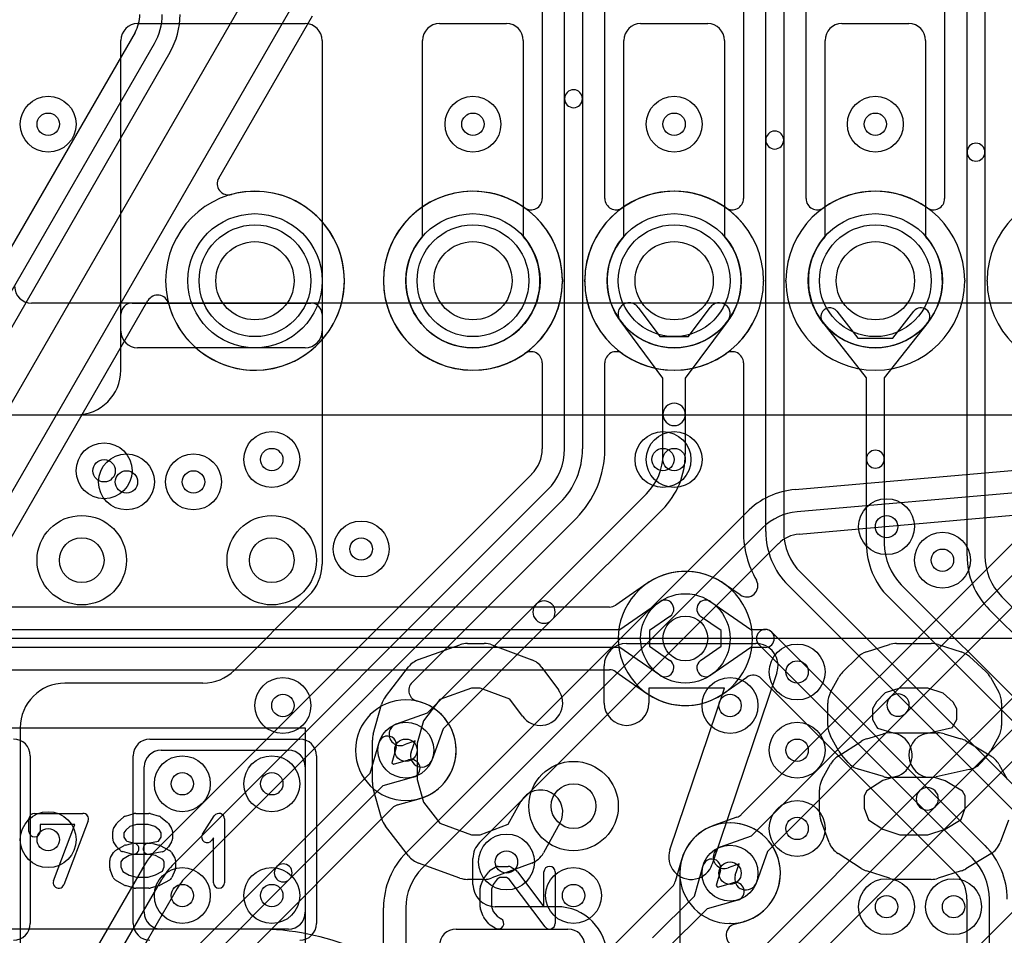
# Model space of a CAD drawing. Extents: x -0.9 to 20.9, y 0 to 20.
# Tile 12 of 39: x 3 to 7.4, y 13.2 to 17.3. Entities that reach past the tile are written whole.
import ezdxf

# ---------------------------------------------------------------- set-up
doc = ezdxf.new("R2010")
doc.units = 0
for name, color, linetype in [('1-2-via', 1, 'CONTINUOUS'), ('1-3-via', 1, 'CONTINUOUS'), ('2-3-via', 1, 'CONTINUOUS'), ('3-4-bvh', 1, 'CONTINUOUS'), ('4-5-via', 1, 'CONTINUOUS'), ('5-6-via', 1, 'CONTINUOUS'), ('Hole', 1, 'CONTINUOUS'), ('L1', 3, 'CONTINUOUS'), ('L2', 3, 'CONTINUOUS'), ('L3', 3, 'CONTINUOUS'), ('L4', 3, 'CONTINUOUS'), ('L5', 7, 'CONTINUOUS'), ('L6', 7, 'CONTINUOUS'), ('MetalMask-A', 176, 'CONTINUOUS'), ('PartsArea-A', 111, 'CONTINUOUS'), ('PartsArea-B', 111, 'CONTINUOUS'), ('PartsSilk-A', 221, 'CONTINUOUS'), ('Resist-A', 2, 'CONTINUOUS'), ('Resist-B', 2, 'CONTINUOUS'), ('Silk-A', 140, 'CONTINUOUS')]:
    doc.layers.add(name, color=color, linetype=linetype)

msp = doc.modelspace()

# ---------------------------------------------------------------- linework, layer by layer
at = {"layer": '1-2-via'}
for centre in [(7.15, 14.85), (6.2, 14.2), (3.75, 13.85), (4.15, 13.85), (5.2, 13.5), (3.75, 13.35), (4.15, 13.35), (7.2, 13.3)]:
    msp.add_circle(centre, 0.05, dxfattribs=at)
at = {"layer": '1-3-via'}
for centre in [(4.75, 14), (6.2, 13.45)]:
    msp.add_circle(centre, 0.05, dxfattribs=at)
at = {"layer": '2-3-via'}
for centre in [(5.05, 16.8), (5.95, 16.8), (6.85, 16.8), (4.15, 15.3), (5.95, 15.3), (3.4, 15.25), (4.55, 14.9), (5.5, 13.35), (6.9, 13.3)]:
    msp.add_circle(centre, 0.05, dxfattribs=at)
at = {"layer": '3-4-bvh'}
for centre in [(3.3, 14.85), (4.15, 14.85), (6, 14.5), (5.5, 13.75)]:
    msp.add_circle(centre, 0.1, dxfattribs=at)
at = {"layer": '4-5-via'}
for centre in [(3.15, 16.8), (5.05, 16.8), (5.95, 16.8), (6.85, 16.8), (3.5, 15.2), (6.9, 15), (6.5, 14.35), (4.2, 14.2), (6.5, 13.65), (3.15, 13.6)]:
    msp.add_circle(centre, 0.05, dxfattribs=at)
at = {"layer": '5-6-via'}
for centre in [(5.9, 15.3), (3.8, 15.2), (6.5, 14)]:
    msp.add_circle(centre, 0.05, dxfattribs=at)
at = {"layer": 'Hole'}
for centre in [(4.075, 16.1), (5.05, 16.1), (5.95, 16.1), (6.85, 16.1)]:
    msp.add_circle(centre, 0.175, dxfattribs=at)
at = {"layer": 'L1'}
for p, q in [((3.55, 17.25), (4.3, 17.25)), ((4.9, 17.25), (5.2, 17.25)), ((5.8, 17.25), (6.1, 17.25)), ((6.7, 17.25), (7, 17.25)), ((3.475, 15.875), (3.475, 17.175)), ((4.375, 17.175), (4.375, 15.875)), ((4.825, 16.29843), (4.825, 17.175)), ((5.275, 17.175), (5.275, 16.29843)), ((5.725, 16.29843), (5.725, 17.175)), ((6.175, 17.175), (6.175, 16.29843)), ((6.625, 16.29843), (6.625, 17.175)), ((7.075, 17.175), (7.075, 16.29843)), ((3.52497, 16), (4.32503, 16)), ((3.475, 15.7), (3.475, 15.95003)), ((4.375, 15.95003), (4.375, 14.83284)), ((5.7893, 15.98094), (5.88536, 15.85127)), ((6.01464, 15.85127), (6.1107, 15.98094)), ((5.9, 15.66351), (5.70894, 15.92142)), ((6.19106, 15.92142), (6, 15.66351)), ((5.88536, 15.85127), (6.01464, 15.85127)), ((4.3, 15.8), (3.55, 15.8)), ((5.9, 15.50213), (5.9, 15.66351)), ((6, 15.66351), (6, 15.50213)), ((2.58284, 15.5), (3.275, 15.5)), ((5.9, 15.32426), (5.9, 15.50213)), ((6, 15.50213), (6, 15.32426)), ((6.49167, 15.16623), (8.65177, 15.3552)), ((8.66049, 15.25558), (6.50039, 15.06661)), ((5.33257, 14.65329), (5.82678, 15.14748)), ((4.75251, 13.54288), (6.27469, 15.06504)), ((5.89749, 15.07677), (5.40329, 14.58257)), ((6.50912, 14.96695), (7.46648, 15.0507)), ((6.3454, 14.99433), (4.82322, 13.47217)), ((7.47345, 14.93565), (6.24952, 13.7117)), ((5.07929, 13.58676), (6.4156, 14.92307)), ((6.91628, 14.237), (7.54419, 14.86491)), ((7.6149, 14.7942), (6.987, 14.16628)), ((4.31642, 14.69142), (3.98358, 14.35858)), ((4.84634, 14.16706), (5.33257, 14.65329)), ((5.40329, 14.58257), (4.91706, 14.09634)), ((7.04714, 13.81786), (7.80591, 14.57663)), ((7.87662, 14.50592), (7.11786, 13.74714)), ((6.4617, 12.94952), (7.94736, 14.43519)), ((3.84216, 14.3), (3.225, 14.3)), ((6.29634, 13.61706), (6.91628, 14.237)), ((4.70803, 14.11775), (4.84634, 14.16706)), ((6.987, 14.16628), (6.36706, 13.54634)), ((3.025, 14.1), (3.025, 12.1)), ((4.91706, 14.09634), (4.86775, 13.95803)), ((8.25859, 14.07079), (7.13177, 12.94397)), ((4.79124, 14.04124), (4.74161, 14.02355)), ((4.77355, 13.99161), (4.79124, 14.04124)), ((3.655, 14), (4.225, 14)), ((3.58, 13.275), (3.58, 13.925)), ((4.3, 13.925), (4.3, 13.275)), ((6.29634, 13.06706), (7.04714, 13.81786)), ((7.11786, 13.74714), (6.36706, 12.99634)), ((6.23097, 13.69996), (6.12629, 13.66264)), ((6.15803, 13.56775), (6.29634, 13.61706)), ((6.36706, 13.54634), (6.31775, 13.40803)), ((5.05, 13.40004), (5.05, 13.51605)), ((6.24124, 13.49124), (6.19161, 13.47355)), ((6.22355, 13.44161), (6.24124, 13.49124)), ((5.97497, 13.44826), (5.97497, 12.9)), ((4.65, 11.87611), (4.65, 13.29539)), ((4.75, 13.29539), (4.75, 11.87611)), ((5.425, 13.30004), (5.15, 13.30004)), ((4.225, 13.2), (3.655, 13.2))]:
    msp.add_line(p, q, dxfattribs=at)
for centre, radius in [((4.075, 16.1), 0.3), ((5.05, 16.1), 0.3), ((5.95, 16.1), 0.3), ((6.85, 16.1), 0.3), ((7.15, 14.85), 0.125), ((6.2, 14.2), 0.125), ((4.75, 14), 0.125), ((3.75, 13.85), 0.125), ((4.15, 13.85), 0.125), ((5.2, 13.5), 0.125), ((6.2, 13.45), 0.125), ((3.75, 13.35), 0.125), ((4.15, 13.35), 0.125), ((7.2, 13.3), 0.125)]:
    msp.add_circle(centre, radius, dxfattribs=at)
for centre, radius, start, end in [((3.55, 17.175), 0.075, 90, 180), ((4.3, 17.175), 0.075, 0, 90), ((4.9, 17.175), 0.075, 90, 180), ((5.2, 17.175), 0.075, 0, 90), ((5.8, 17.175), 0.075, 90, 180), ((6.1, 17.175), 0.075, 0, 90), ((6.7, 17.175), 0.075, 90, 180), ((7, 17.175), 0.075, 0, 90), ((5.05, 16.1), 0.3, 138.59057, 41.40943), ((5.95, 16.1), 0.3, 138.59057, 41.40943), ((6.85, 16.1), 0.3, 138.59057, 41.40943), ((3.52497, 15.95003), 0.04997, 90, 180), ((4.32503, 15.95003), 0.04997, 0, 90), ((5.74912, 15.95118), 0.05, 36.52613, -143.46933), ((6.15088, 15.95118), 0.05, -36.52613, 143.46933), ((3.55, 15.875), 0.075, 180, -90), ((4.3, 15.875), 0.075, -90, 0), ((3.275, 15.7), 0.2, -90, 0), ((5.95, 15.50213), 0.05, 0, 180), ((5.95, 15.50213), 0.05, 180, 0), ((5.65, 15.32426), 0.25, -45, 0), ((5.65, 15.32426), 0.35, -45, 0), ((6.52218, 14.81756), 0.35, 95.00087, 135.00116), ((6.52218, 14.81756), 0.25, 95.0006, 135.00162), ((6.52217, 14.81756), 0.14996, 94.99241, 134.9946), ((6.45093, 14.88774), 0.04997, 134.12433, 135), ((4.175, 14.83284), 0.2, -45, 0), ((5.36793, 14.61793), 0.05, -45, 135), ((5.36793, 14.61793), 0.05, 135, -45), ((3.84216, 14.5), 0.2, -90, -45), ((3.225, 14.1), 0.2, 90, 180), ((6.95164, 14.20164), 0.05, 135, -45), ((6.95164, 14.20164), 0.05, -45, 135), ((4.72482, 14.07065), 0.05, 109.61991, -70.37884), ((3.655, 13.925), 0.075, 90, 180), ((4.225, 13.925), 0.075, 0, 90), ((4.82065, 13.97482), 0.05, 160.38009, -19.62116), ((7.0825, 13.7825), 0.05, -45, 135), ((7.0825, 13.7825), 0.05, 135, -45), ((6.21419, 13.74703), 0.04997, -70.37934, -45), ((6.19998, 13.45001), 0.22504, 109.2063, -179.99491), ((6.10951, 13.70971), 0.04997, -70.79274, -70.37934), ((5.15, 13.51605), 0.1, 135, 180), ((6.17482, 13.52065), 0.05, 109.61991, -70.37884), ((5, 13.29539), 0.35, 135, 180), ((5, 13.29539), 0.25, 135, 180), ((5.925, 13.44826), 0.04997, 0, 1.98402), ((6.27065, 13.42482), 0.05, 160.38009, -19.62116), ((5.15, 13.40004), 0.1, 180, -90), ((3.655, 13.275), 0.075, 180, -90), ((4.225, 13.275), 0.075, -90, 0), ((5.425, 13.075), 0.22504, 0, 90)]:
    msp.add_arc(centre, radius, start, end, dxfattribs=at)
at = {"layer": 'L2'}
for centre in [(5.05, 16.8), (5.95, 16.8), (6.85, 16.8), (4.15, 15.3), (5.95, 15.3), (3.4, 15.25), (4.55, 14.9), (7.15, 14.85), (6.2, 14.2), (4.75, 14), (3.75, 13.85), (4.15, 13.85), (5.2, 13.5), (6.2, 13.45), (3.75, 13.35), (4.15, 13.35), (5.5, 13.35), (6.9, 13.3), (7.2, 13.3)]:
    msp.add_circle(centre, 0.125, dxfattribs=at)
for centre, radius, start, end in [((4.075, 16.1), 0.40004, 90, -90), ((4.075, 16.1), 0.40004, -90, 90), ((5.05, 16.1), 0.40004, 0.38242, -0.38242), ((5.95, 16.1), 0.40004, 0.38242, 179.61758), ((6.85, 16.1), 0.40004, 0.38242, 179.61758), ((7.75, 16.1), 0.40004, 0.38242, 179.61758), ((5.5, 16.103), 0.04997, -179.62163, -176.55813), ((5.5, 16.097), 0.04997, 176.55813, 179.62163), ((5.5, 16.103), 0.04997, -3.44187, -0.37837), ((5.5, 16.097), 0.04997, 0.37837, 3.44187), ((5.95, 16.1), 0.40004, -179.61758, -0.38242), ((6.4, 16.103), 0.04997, -179.62163, -176.55813), ((6.4, 16.097), 0.04997, 176.55813, 179.62163), ((6.4, 16.103), 0.04997, -3.44187, -0.37837), ((6.4, 16.097), 0.04997, 0.37837, 3.44187), ((6.85, 16.1), 0.40004, -179.61758, -0.38242), ((7.3, 16.103), 0.04997, -179.62163, -176.55813), ((7.3, 16.097), 0.04997, 176.55813, 179.62163), ((7.3, 16.103), 0.04997, -3.44187, -0.37837), ((7.3, 16.097), 0.04997, 0.37837, 3.44187), ((7.75, 16.1), 0.40004, -179.61758, -0.38242), ((4.75, 14), 0.22504, 90, -90), ((4.75, 14), 0.22504, -90, 90), ((6.2, 13.45), 0.22504, -89.51115, -90.48885), ((6.19765, 13.175), 0.04997, 87.30423, 89.50697), ((6.20235, 13.175), 0.04997, 90.49303, 92.69577)]:
    msp.add_arc(centre, radius, start, end, dxfattribs=at)
at = {"layer": 'L3'}
for p, q in [((5.46, 16.91402), (5.46, 18.46615)), ((5.54, 18.46615), (5.54, 16.91402)), ((6.36, 16.72914), (6.36, 18.46615)), ((6.44, 18.46615), (6.44, 16.72914)), ((7.26, 16.6751), (7.26, 18.46615)), ((7.34, 18.46615), (7.34, 16.6751)), ((5.35996, 18.41413), (5.35996, 16.46731)), ((5.64004, 16.46732), (5.64004, 18.41413)), ((6.25996, 18.41413), (6.25996, 16.46732)), ((6.54004, 16.46732), (6.54004, 18.41413)), ((7.15996, 18.41413), (7.15996, 16.46732)), ((1.54737, 13.06205), (4.07224, 17.43528)), ((4.24545, 17.33528), (1.72058, 12.96205)), ((3.91277, 16.55898), (4.33209, 17.28527)), ((3.53831, 17.21059), (2.20164, 14.89543)), ((2.21587, 14.72), (3.62517, 17.16097)), ((3.69445, 17.12097), (2.28515, 14.68)), ((5.46, 15.34803), (5.46, 16.91402)), ((5.54, 16.91402), (5.54, 15.34803)), ((6.36, 14.97828), (6.36, 16.72914)), ((6.44, 16.72914), (6.44, 14.97828)), ((7.26, 14.8702), (7.26, 16.6751)), ((7.34, 16.6751), (7.34, 14.8702)), ((2.0006, 13.24705), (3.59638, 16.01099)), ((6.67722, 15.9638), (6.77195, 15.84363)), ((6.92805, 15.84363), (7.02278, 15.9638)), ((6.81, 15.66615), (6.6144, 15.91428)), ((7.0856, 15.91428), (6.89, 15.66615)), ((6.77195, 15.84363), (6.92805, 15.84363)), ((5.35996, 15.73269), (5.35996, 15.34803)), ((5.64004, 15.34803), (5.64004, 15.73269)), ((6.25996, 15.73269), (6.25996, 14.97828)), ((6.81, 15.30213), (6.81, 15.66615)), ((6.89, 15.66615), (6.89, 15.30213)), ((6.81, 14.92426), (6.81, 15.30213)), ((6.89, 15.30213), (6.89, 14.92426)), ((5.3131, 15.23492), (3.64127, 13.5631)), ((3.71201, 13.49236), (5.38385, 15.16418)), ((5.44042, 15.10761), (3.76858, 13.43579)), ((4.77738, 14.30309), (5.51116, 15.03687)), ((6.51615, 14.79443), (7.59042, 13.72018)), ((6.24583, 14.69444), (6.17146, 14.74624)), ((7.53385, 13.66361), (6.45958, 14.73786)), ((6.96615, 14.74041), (8.22828, 13.47828)), ((8.17172, 13.42172), (6.90958, 14.68384)), ((7.41613, 14.68639), (8.59042, 13.51212)), ((6.11429, 14.66413), (6.29255, 14.54)), ((8.53385, 13.45555), (7.35957, 14.62983)), ((6.15988, 14.53489), (6.06857, 14.59847)), ((6.15988, 14.46511), (6.15988, 14.53489)), ((6.29255, 14.54), (6.35798, 14.54)), ((6.38626, 14.52828), (7.34048, 13.57406)), ((6.06857, 14.40153), (6.15988, 14.46511)), ((6.29255, 14.46), (6.11429, 14.33587)), ((6.35798, 14.46), (6.29255, 14.46)), ((7.28392, 13.5175), (6.3297, 14.47172)), ((6.17257, 14.25455), (6.2755, 14.32622)), ((6.33938, 14.32054), (7.21317, 13.44675)), ((4.59064, 13.8972), (4.62981, 14.03433)), ((4.70673, 14.01235), (4.68727, 13.94421)), ((4.68727, 13.94421), (4.69421, 13.93727)), ((4.69421, 13.93727), (4.76235, 13.95673)), ((4.17294, 13.4795), (4.59064, 13.8972)), ((4.78433, 13.87981), (4.6472, 13.84064)), ((4.6472, 13.84064), (4.2295, 13.42294)), ((3.87521, 12.92715), (4.69048, 13.74242)), ((4.71209, 13.75514), (4.80988, 13.78307)), ((3.74789, 13.05447), (4.17294, 13.4795)), ((5.98308, 13.50989), (5.95513, 13.41207)), ((6.04064, 13.3472), (6.07981, 13.48433)), ((3.57112, 13.47157), (2.79368, 12.12499)), ((6.15673, 13.46235), (6.13727, 13.39421)), ((1.80555, 10.2134), (3.65798, 13.42194)), ((4.2295, 13.42294), (3.80446, 12.9979)), ((5.94241, 13.39047), (5.58884, 13.0369)), ((6.13727, 13.39421), (6.14421, 13.38727)), ((6.14421, 13.38727), (6.21235, 13.40673)), ((3.72726, 13.38194), (1.87483, 10.1734)), ((5.85378, 13.16034), (6.04064, 13.3472)), ((6.23433, 13.32981), (6.0972, 13.29064)), ((7.25996, 13.3338), (7.25996, 10.27426)), ((7.36, 10.27426), (7.36, 13.33381)), ((6.0972, 13.29064), (5.91034, 13.10378)), ((6.21829, 13.22119), (6.25988, 13.23307))]:
    msp.add_line(p, q, dxfattribs=at)
for centre, radius in [((5.05, 16.8), 0.125), ((5.95, 16.8), 0.125), ((6.85, 16.8), 0.125), ((6.85, 16.1), 0.3), ((4.15, 15.3), 0.125), ((5.95, 15.3), 0.125), ((3.4, 15.25), 0.125), ((3.3, 14.85), 0.2), ((4.15, 14.85), 0.2), ((4.55, 14.9), 0.125), ((6, 14.5), 0.2), ((4.75, 14), 0.125), ((5.5, 13.75), 0.2), ((6.2, 13.45), 0.125), ((5.5, 13.35), 0.125), ((6.9, 13.3), 0.125)]:
    msp.add_circle(centre, radius, dxfattribs=at)
for centre, radius, start, end in [((3.39996, 17.29097), 0.16, -29.99094, 0), ((3.4, 17.29097), 0.26, -29.99977, 0), ((3.4, 17.29097), 0.34, -29.99988, 0), ((3.49526, 17.23597), 0.04997, -30.52135, -29.99234), ((5.5, 16.91402), 0.04, 0, 180), ((5.5, 16.91402), 0.04, 180, 0), ((6.4, 16.72914), 0.04, 0, 180), ((6.4, 16.72914), 0.04, 180, 0), ((7.3, 16.6751), 0.04, 0, 180), ((7.3, 16.6751), 0.04, 180, 0), ((3.95605, 16.534), 0.04997, 150.00767, -74.67046), ((4.07499, 16.09999), 0.40004, -165.32701, 105.32509), ((5.05, 16.1), 0.40004, 54.70807, -54.70807), ((5.95, 16.1), 0.40005, 54.7089, 125.2911), ((6.85, 16.1), 0.40005, 54.7089, 125.2911), ((5.30999, 16.46731), 0.04997, -125.28977, 0), ((5.69001, 16.46732), 0.04997, 180, -54.71023), ((6.20999, 16.46732), 0.04997, -125.28977, 0), ((6.59001, 16.46732), 0.04997, 180, -54.71023), ((7.10999, 16.46732), 0.04997, -125.28977, 0), ((3.63966, 15.986), 0.04998, 14.67586, 149.99774), ((6.64581, 15.93904), 0.04, 38.24815, -141.75174), ((7.05419, 15.93904), 0.04, -38.24815, 141.75174), ((5.30999, 15.73269), 0.04997, 0, 125.28977), ((5.69001, 15.73269), 0.04997, 54.71023, 180), ((5.95, 16.1), 0.40004, -125.29193, -54.70807), ((6.20999, 15.73269), 0.04997, 0, 125.28977), ((5.2, 15.34804), 0.15996, -44.63274, -0.00358), ((5.2, 15.34803), 0.26, -45, 0), ((5.2, 15.34803), 0.34, -45, 0), ((5.19999, 15.34803), 0.44005, -44.99908, 0), ((6.85, 15.30213), 0.04, 0, 180), ((6.85, 15.30213), 0.04, 180, 0), ((5.27777, 15.27025), 0.04997, -45, -43.80803), ((6.70001, 14.97827), 0.44005, 179.9987, -150.29372), ((6.7, 14.97828), 0.34, 180, -135), ((6.7, 14.97828), 0.26, 180, -135), ((7.15, 14.92426), 0.34, 180, -135), ((7.15, 14.92426), 0.26, 180, -135), ((7.59994, 14.8702), 0.33994, 180, -135), ((7.59994, 14.8702), 0.25994, 180, -135), ((6, 14.5), 0.30004, 55.6214, -55.6214), ((6.27439, 14.73544), 0.04997, -124.86051, 29.70506), ((6.19764, 14.78887), 0.04997, -124.38333, -123.98585), ((6.09062, 14.63184), 0.14007, 55.2945, 55.62125), ((6.19882, 14.78807), 0.04997, -124.70458, -124.40873), ((6.09273, 14.63041), 0.14006, 56.0104, 56.23165), ((6.20002, 14.78724), 0.04997, -125.4617, -124.86051), ((6.09143, 14.6313), 0.04, 55.14995, -124.85066), ((6.35798, 14.5), 0.04, 45, -135), ((6.35798, 14.5), 0.04, -90, 90), ((6.09143, 14.3687), 0.04, 124.85005, -55.14934), ((6.30405, 14.28521), 0.04997, 45, 124.84454), ((4.81271, 14.26776), 0.04997, 135, -102.48155), ((6.19764, 14.21113), 0.04997, 123.98585, 124.38333), ((6.09062, 14.36816), 0.14007, -55.62125, -55.08572), ((6.08926, 14.36717), 0.14005, -54.39764, -54.34771), ((6.20002, 14.21277), 0.04997, 124.86051, 125.65897), ((6.2003, 14.21296), 0.04997, 124.90184, 125.24845), ((6.20112, 14.21354), 0.04997, 124.84454, 126.05351), ((4.75, 14), 0.22504, -73.37928, 76.66341), ((4.66827, 14.02334), 0.04, -15.94736, 164.05924), ((4.77334, 13.91827), 0.04, -74.05264, 105.94076), ((4.72581, 13.70709), 0.04997, 105.93595, 135), ((4.8236, 13.73502), 0.04997, 105.51859, 105.93595), ((4.75, 14), 0.22504, -74.47603, -74.0553), ((4.77334, 13.91828), 0.14005, -74.05236, -73.35718), ((4.82776, 13.73622), 0.04997, 105.54375, 106.63994), ((6.2, 13.45), 0.22504, -73.37928, 163.37928), ((7.10023, 13.33381), 0.33977, 0, 45), ((3.95243, 13.25193), 0.44005, 134.99908, 149.99914), ((3.95243, 13.25194), 0.34, 135, 150.00023), ((4.20122, 13.45122), 0.04, 135, -45), ((4.20122, 13.45122), 0.04, -45, 135), ((5.93503, 13.52362), 0.04997, -15.94697, -15.52963), ((6.20002, 13.44999), 0.22506, 164.18154, 164.4718), ((5.93558, 13.52556), 0.04997, -16.53449, -15.96115), ((6.11828, 13.4733), 0.14006, 163.3466, 164.03662), ((5.93622, 13.52776), 0.04997, -16.65421, -15.54375), ((6.11827, 13.47334), 0.04, -15.94736, 164.05924), ((7.10023, 13.33381), 0.25977, 0, 45), ((3.52807, 13.49695), 0.04997, -30.52135, -30.008), ((3.95243, 13.25194), 0.26, 135, 150.00037), ((7.17784, 13.41142), 0.04997, 43.54034, 45), ((7.10023, 13.33379), 0.15973, 0.00359, 44.5485), ((5.90708, 13.4258), 0.04997, -45, -15.94697), ((6.22334, 13.36827), 0.04, -74.05264, 105.94076), ((6.23201, 13.17314), 0.04997, 105.93595, -96.6884), ((6.2736, 13.18502), 0.04997, 105.51859, 105.93595), ((6.2, 13.45), 0.22504, -74.47603, -74.0553), ((6.22334, 13.36828), 0.14005, -74.05236, -73.35718), ((6.27776, 13.18622), 0.04997, 105.54375, 106.63994)]:
    msp.add_arc(centre, radius, start, end, dxfattribs=at)
at = {"layer": 'L4'}
for p, q in [((5.82851, 14.7462), (5.68891, 14.649)), ((5.66036, 14.64004), (2.35588, 14.64004)), ((5.70745, 14.54), (5.88571, 14.66413)), ((5.93143, 14.59847), (5.84012, 14.53489)), ((2.25, 14.54), (5.70745, 14.54)), ((5.84012, 14.53489), (5.84012, 14.46511)), ((5.70745, 14.46), (2.25, 14.46)), ((5.88571, 14.33587), (5.70745, 14.46)), ((5.84012, 14.46511), (5.93143, 14.40153)), ((2.2744, 14.35996), (5.66037, 14.35996)), ((5.68893, 14.351), (5.82767, 14.25439))]:
    msp.add_line(p, q, dxfattribs=at)
for centre, radius in [((3.15, 16.8), 0.125), ((5.05, 16.8), 0.125), ((5.95, 16.8), 0.125), ((6.85, 16.8), 0.125), ((3.5, 15.2), 0.125), ((6.9, 15), 0.125), ((3.3, 14.85), 0.2), ((4.15, 14.85), 0.2), ((6, 14.5), 0.2), ((6.5, 14.35), 0.125), ((4.2, 14.2), 0.125), ((5.5, 13.75), 0.2), ((6.5, 13.65), 0.125), ((3.15, 13.6), 0.125)]:
    msp.add_circle(centre, radius, dxfattribs=at)
for centre, radius, start, end in [((4.075, 16.1), 0.40004, 90, -90), ((4.075, 16.1), 0.40004, -90, 90), ((5.05, 16.1), 0.40004, 0.38242, -0.38242), ((5.95, 16.1), 0.40004, 0.38242, 179.61758), ((6.85, 16.1), 0.40004, 0.38242, 179.61758), ((7.75, 16.1), 0.40004, 0.38242, 179.61758), ((5.5, 16.103), 0.04997, -179.62163, -176.55813), ((5.5, 16.097), 0.04997, 176.55813, 179.62163), ((5.5, 16.103), 0.04997, -3.44187, -0.37837), ((5.5, 16.097), 0.04997, 0.37837, 3.44187), ((5.95, 16.1), 0.40004, -179.61758, -0.38242), ((6.4, 16.103), 0.04997, -179.62163, -176.55813), ((6.4, 16.097), 0.04997, 176.55813, 179.62163), ((6.4, 16.103), 0.04997, -3.44187, -0.37837), ((6.4, 16.097), 0.04997, 0.37837, 3.44187), ((6.85, 16.1), 0.40004, -179.61758, -0.38242), ((7.3, 16.103), 0.04997, -179.62163, -176.55813), ((7.3, 16.097), 0.04997, 176.55813, 179.62163), ((7.3, 16.103), 0.04997, -3.44187, -0.37837), ((7.3, 16.097), 0.04997, 0.37837, 3.44187), ((7.75, 16.1), 0.40004, -179.61758, -0.38242), ((6, 14.50001), 0.30004, -124.50095, 124.47872), ((5.79996, 14.78721), 0.04997, -55.15546, -54.90089), ((5.90922, 14.63175), 0.14005, 124.4038, 125.10061), ((5.80186, 14.78853), 0.04997, -55.60073, -55.51805), ((5.90857, 14.6313), 0.04, -55.14995, 124.85066), ((5.66036, 14.69001), 0.04997, -90, -55.15546), ((5.66037, 14.30999), 0.04997, 55.14605, 90), ((5.90857, 14.3687), 0.04, -124.85005, 55.14934), ((5.79911, 14.21338), 0.04997, 54.85018, 55.14605), ((5.79976, 14.21293), 0.04997, 54.43966, 55.75661), ((5.8004, 14.21248), 0.04997, 55.03146, 55.33675), ((5.90855, 14.36873), 0.14006, -124.58985, -124.19838), ((5.80175, 14.21156), 0.04997, 55.50211, 55.80743)]:
    msp.add_arc(centre, radius, start, end, dxfattribs=at)
at = {"layer": 'L5'}
for centre in [(3.15, 16.8), (5.05, 16.8), (5.95, 16.8), (6.85, 16.8), (5.9, 15.3), (3.5, 15.2), (3.8, 15.2), (6.9, 15), (6.5, 14.35), (4.2, 14.2), (6.5, 14), (6.5, 13.65), (3.15, 13.6)]:
    msp.add_circle(centre, 0.125, dxfattribs=at)
for centre, radius, start, end in [((4.075, 16.1), 0.40004, 90, -90), ((4.075, 16.1), 0.40004, -90, 90), ((5.05, 16.1), 0.40004, 0.76342, -0.76342), ((5.95, 16.1), 0.40004, 0.38242, 179.29388), ((6.85, 16.1), 0.40004, 0.38242, 179.61758), ((7.75, 16.1), 0.40004, 0.38242, 179.61758), ((5.49997, 16.106), 0.04997, -179.23182, -173.1381), ((5.49997, 16.094), 0.04997, 173.12672, 179.23182), ((5.50002, 16.10555), 0.04997, -173.65728, -173.6003), ((5.50002, 16.10555), 0.04997, -6.36552, -0.71086), ((5.50002, 16.09446), 0.04997, 0.71086, 6.37691), ((5.95, 16.1), 0.40004, -179.29531, -0.38242), ((6.4, 16.103), 0.04997, -179.62163, -176.55813), ((6.4, 16.097), 0.04997, 176.55813, 179.62163), ((6.4, 16.103), 0.04997, -3.44187, -0.37837), ((6.4, 16.097), 0.04997, 0.37837, 3.44187), ((6.85, 16.1), 0.40004, -179.61758, -0.38242), ((7.3, 16.103), 0.04997, -179.62163, -176.55813), ((7.3, 16.097), 0.04997, 176.55813, 179.62163), ((7.3, 16.103), 0.04997, -3.44187, -0.37837), ((7.3, 16.097), 0.04997, 0.37837, 3.44187), ((7.75, 16.1), 0.40004, -179.61758, -0.38242)]:
    msp.add_arc(centre, radius, start, end, dxfattribs=at)
at = {"layer": 'L6'}
for p, q in [((3.55, 17.25), (4.3, 17.25)), ((4.9, 17.25), (5.2, 17.25)), ((5.8, 17.25), (6.1, 17.25)), ((6.7, 17.25), (7, 17.25)), ((3.475, 15.875), (3.475, 17.175)), ((4.375, 17.175), (4.375, 15.875)), ((4.825, 16.29843), (4.825, 17.175)), ((5.275, 17.175), (5.275, 16.29843)), ((5.725, 16.29843), (5.725, 17.175)), ((6.175, 17.175), (6.175, 16.29843)), ((6.625, 16.29843), (6.625, 17.175)), ((7.075, 17.175), (7.075, 16.29843)), ((4.3, 15.8), (3.55, 15.8)), ((1.14893, 15.5), (10.81711, 15.5)), ((4.08579, 13.20004), (2.2, 13.20004))]:
    msp.add_line(p, q, dxfattribs=at)
for centre, radius in [((4.075, 16.1), 0.3), ((5.05, 16.1), 0.3), ((5.95, 16.1), 0.3), ((6.85, 16.1), 0.3), ((5.9, 15.3), 0.125), ((3.8, 15.2), 0.125), ((6.5, 14), 0.125)]:
    msp.add_circle(centre, radius, dxfattribs=at)
for centre, radius, start, end in [((3.55, 17.175), 0.075, 90, 180), ((4.3, 17.175), 0.075, 0, 90), ((4.9, 17.175), 0.075, 90, 180), ((5.2, 17.175), 0.075, 0, 90), ((5.8, 17.175), 0.075, 90, 180), ((6.1, 17.175), 0.075, 0, 90), ((6.7, 17.175), 0.075, 90, 180), ((7, 17.175), 0.075, 0, 90), ((5.05, 16.1), 0.3, 138.59057, 41.40943), ((5.95, 16.1), 0.3, 138.59057, 41.40943), ((6.85, 16.1), 0.3, 138.59057, 41.40943), ((3.55, 15.875), 0.075, 180, -90), ((4.3, 15.875), 0.075, -90, 0), ((4.08579, 12.05), 1.15004, 44.99948, 90)]:
    msp.add_arc(centre, radius, start, end, dxfattribs=at)
at = {"layer": 'MetalMask-A'}
for p, q in [((3.655, 14), (4.225, 14)), ((3.58, 13.275), (3.58, 13.925)), ((4.3, 13.925), (4.3, 13.275)), ((4.225, 13.2), (3.655, 13.2))]:
    msp.add_line(p, q, dxfattribs=at)
for centre, start, end in [((3.655, 13.925), 90, 180), ((4.225, 13.925), 0, 90), ((3.655, 13.275), 180, -90), ((4.225, 13.275), -90, 0)]:
    msp.add_arc(centre, 0.075, start, end, dxfattribs=at)
at = {"layer": 'PartsArea-A'}
for p, q in [((20, 14.5), (0, 14.5)), ((2.3, 14.1), (4.3, 14.1)), ((4.3, 14.1), (4.3, 13.1))]:
    msp.add_line(p, q, dxfattribs=at)
at = {"layer": 'PartsArea-B'}
msp.add_line((20, 14.5), (0, 14.5), dxfattribs=at)
at = {"layer": 'PartsSilk-A'}
for p, q in [((3.08889, 13.71759), (3.30556, 13.71759)), ((3.46117, 13.67795), (3.48617, 13.70017)), ((3.49591, 13.70552), (3.5348, 13.71663)), ((3.54167, 13.71759), (3.6, 13.71759)), ((3.60687, 13.71663), (3.64576, 13.70552)), ((3.65451, 13.701), (3.68229, 13.67878)), ((3.84013, 13.6247), (3.89291, 13.70618)), ((3.06389, 13.63704), (3.06389, 13.69259)), ((3.26932, 13.66759), (3.11389, 13.66759)), ((3.11389, 13.66759), (3.11389, 13.63704)), ((3.17385, 13.41629), (3.26932, 13.66759)), ((3.32893, 13.68371), (3.22059, 13.39853)), ((3.44269, 13.65029), (3.45658, 13.67251)), ((3.51513, 13.65901), (3.49707, 13.64296)), ((3.54517, 13.66759), (3.51513, 13.65901)), ((3.5965, 13.66759), (3.54517, 13.66759)), ((3.6272, 13.65882), (3.5965, 13.66759)), ((3.64773, 13.6424), (3.6272, 13.65882)), ((3.68787, 13.67251), (3.70176, 13.65029)), ((3.93889, 13.69259), (3.93889, 13.40741)), ((3.43889, 13.6037), (3.43889, 13.63704)), ((3.49707, 13.64296), (3.48889, 13.62987)), ((3.48889, 13.62987), (3.48889, 13.61087)), ((3.48889, 13.61087), (3.49747, 13.59715)), ((3.64698, 13.59715), (3.65556, 13.61087)), ((3.65556, 13.62987), (3.64773, 13.6424)), ((3.65556, 13.61087), (3.65556, 13.62987)), ((3.70556, 13.63704), (3.70556, 13.6037)), ((3.45658, 13.56823), (3.44269, 13.59045)), ((3.45149, 13.55134), (3.49038, 13.57356)), ((3.49634, 13.57601), (3.52412, 13.58342)), ((3.49747, 13.59715), (3.50182, 13.5928)), ((3.50182, 13.5928), (3.53384, 13.58426)), ((3.53384, 13.58426), (3.61111, 13.58426)), ((3.5951, 13.58377), (3.64324, 13.5934)), ((3.61755, 13.58342), (3.64533, 13.57601)), ((3.64324, 13.5934), (3.64698, 13.59715)), ((3.65065, 13.57391), (3.69232, 13.55169)), ((3.70176, 13.59045), (3.68787, 13.56823)), ((3.88889, 13.60801), (3.88209, 13.59752)), ((3.88889, 13.40741), (3.88889, 13.60801)), ((3.4288, 13.52066), (3.44269, 13.54288)), ((3.47121, 13.55269), (3.4601, 13.5638)), ((3.51236, 13.52853), (3.48175, 13.51104)), ((3.52412, 13.5351), (3.48245, 13.54621)), ((3.537, 13.5351), (3.51236, 13.52853)), ((3.60783, 13.53426), (3.53056, 13.53426)), ((3.66046, 13.54586), (3.6049, 13.53475)), ((3.62967, 13.52844), (3.60783, 13.53426)), ((3.6629, 13.51072), (3.62967, 13.52844)), ((3.68435, 13.5638), (3.67324, 13.55269)), ((3.70176, 13.54287), (3.71564, 13.52065)), ((3.425, 13.47407), (3.425, 13.50741)), ((3.48175, 13.51104), (3.475, 13.50024)), ((3.475, 13.50024), (3.475, 13.47907)), ((3.475, 13.47907), (3.48369, 13.45822)), ((3.66092, 13.4586), (3.66944, 13.47907)), ((3.66944, 13.50024), (3.6629, 13.51072)), ((3.66944, 13.47907), (3.66944, 13.50024)), ((3.71944, 13.50741), (3.71944, 13.47407)), ((5.16296, 13.48056), (5.20741, 13.48056)), ((3.44081, 13.43112), (3.42692, 13.46445)), ((3.48369, 13.45822), (3.51256, 13.44173)), ((3.51256, 13.44173), (3.54517, 13.43241)), ((3.5965, 13.43241), (3.62947, 13.44183)), ((3.62947, 13.44183), (3.66092, 13.4586)), ((3.71752, 13.46446), (3.70364, 13.43113)), ((5.0983, 13.42581), (5.12052, 13.45637)), ((5.12749, 13.46287), (5.14971, 13.47676)), ((5.22066, 13.47676), (5.24288, 13.46287)), ((5.24961, 13.4567), (5.36759, 13.29983)), ((5.36759, 13.29983), (5.36759, 13.45556)), ((5.41759, 13.45556), (5.41759, 13.225)), ((3.49038, 13.39681), (3.45149, 13.41903)), ((3.5348, 13.38337), (3.49591, 13.39448)), ((3.54517, 13.43241), (3.5965, 13.43241)), ((3.64576, 13.39448), (3.60687, 13.38337)), ((3.69232, 13.41868), (3.65065, 13.39646)), ((5.0842, 13.39261), (5.09531, 13.42039)), ((5.14057, 13.39893), (5.13241, 13.37852)), ((5.15811, 13.42304), (5.14057, 13.39893)), ((5.17013, 13.43056), (5.15811, 13.42304)), ((5.20024, 13.43056), (5.17013, 13.43056)), ((5.21244, 13.42293), (5.20024, 13.43056)), ((5.37261, 13.20997), (5.21244, 13.42293)), ((3.6, 13.38241), (3.54167, 13.38241)), ((5.08241, 13.29722), (5.08241, 13.38333)), ((5.13241, 13.37852), (5.13241, 13.30162)), ((5.13241, 13.30162), (5.14061, 13.27908)), ((5.09503, 13.25813), (5.08392, 13.28868)), ((5.14061, 13.27908), (5.1576, 13.25783)), ((5.1576, 13.25783), (5.17621, 13.2462)), ((5.12122, 13.22327), (5.099, 13.25105)), ((5.14971, 13.2038), (5.12749, 13.21769))]:
    msp.add_line(p, q, dxfattribs=at)
for centre, start, end in [((3.08889, 13.69259), 90, 180), ((3.30556, 13.69259), -20.80551, 90), ((3.50278, 13.68148), 105.94854, 131.62783), ((3.54167, 13.69259), 90, 105.94854), ((3.6, 13.69259), 74.05146, 90), ((3.63889, 13.68148), 51.33303, 74.05146), ((3.91389, 13.69259), 0, 147.06619), ((3.47778, 13.65926), 131.62783, 147.99462), ((3.66667, 13.65926), 32.00538, 51.33303), ((3.08889, 13.63704), 180, 0), ((3.46389, 13.63704), 147.99462, 180), ((3.68056, 13.63704), 0, 32.00538), ((3.86111, 13.61111), 147.06646, -32.93381), ((3.46389, 13.6037), 180, -147.99462), ((3.47778, 13.58148), -147.99462, -135), ((3.50278, 13.55185), 104.92551, 119.74171), ((3.53056, 13.55926), -75.07449, 104.93527), ((3.6, 13.55926), 101.30544, -78.69205), ((3.61111, 13.55926), 75.07449, 90), ((3.63889, 13.55185), 61.9383, 75.06473), ((3.66667, 13.58148), -45, -32.00538), ((3.68056, 13.6037), -32.00538, 0), ((3.46389, 13.52963), 119.73351, 147.98998), ((3.48889, 13.57037), -135, -104.92551), ((3.53056, 13.55926), -104.92551, -90), ((3.65556, 13.57037), -78.69456, -45), ((3.68056, 13.52963), 31.98594, 61.9318), ((3.45, 13.50741), 147.99462, 180), ((3.69444, 13.50741), 0, 31.99147), ((5.16296, 13.45556), 90, 122.01002), ((5.20741, 13.45556), 57.99462, 90), ((5.39259, 13.45556), 0, 180), ((3.45, 13.47407), 180, -157.37647), ((3.69444, 13.47407), -22.60576, 0), ((5.14074, 13.44167), 122.00538, 143.97932), ((5.22963, 13.44167), 36.9524, 57.98998), ((3.19722, 13.40741), 159.19449, -20.80181), ((3.46389, 13.44074), -157.37309, -119.74171), ((3.50278, 13.41852), -119.73351, -105.94345), ((3.63889, 13.41852), -74.05146, -61.9318), ((3.68056, 13.44074), -61.9383, -22.60888), ((3.91389, 13.40741), 180, 0), ((5.10741, 13.38333), 158.2071, 180), ((5.11852, 13.41111), 143.98274, 158.20215), ((3.54167, 13.40741), -105.94854, -90), ((3.6, 13.40741), -90, -74.05655), ((5.10741, 13.29722), 180, -160.01539), ((5.11852, 13.26667), -160.02081, -141.34522), ((5.14074, 13.23889), -141.33303, -122.01002), ((5.16296, 13.225), -122.00538, 57.98998), ((5.39259, 13.225), -143.0476, 0)]:
    msp.add_arc(centre, 0.025, start, end, dxfattribs=at)
at = {"layer": 'Resist-A'}
for p, q in [((16.925, 16), (3.075, 16)), ((3.605, 14.05), (4.275, 14.05)), ((3.07, 13.975), (3.07, 13.225)), ((3.53, 13.225), (3.53, 13.975)), ((4.35, 13.975), (4.35, 13.225)), ((4.975, 13.2), (5.475, 13.2))]:
    msp.add_line(p, q, dxfattribs=at)
for centre in [(4.075, 16.1), (5.05, 16.1), (5.95, 16.1), (6.85, 16.1)]:
    msp.add_circle(centre, 0.25, dxfattribs=at)
for centre, start, end in [((3.075, 16.075), 180, -90), ((2.995, 13.975), 0, 90), ((3.605, 13.975), 90, 180), ((4.275, 13.975), 0, 90), ((2.995, 13.225), -90, 0), ((3.605, 13.225), 180, -90), ((4.275, 13.225), -90, 0), ((4.975, 13.125), 90, 180), ((5.475, 13.125), 0, 90)]:
    msp.add_arc(centre, 0.075, start, end, dxfattribs=at)
at = {"layer": 'Resist-B'}
msp.add_line((16.925, 16), (3.075, 16), dxfattribs=at)
for centre in [(4.075, 16.1), (5.05, 16.1), (5.95, 16.1), (6.85, 16.1)]:
    msp.add_circle(centre, 0.25, dxfattribs=at)
msp.add_arc((3.075, 16.075), 0.075, 180, -90, dxfattribs=at)
at = {"layer": 'Silk-A'}
for p, q in [((4.80687, 14.4052), (4.99206, 14.47187)), ((5.02593, 14.47778), (5.1, 14.47778)), ((5.13511, 14.47141), (5.31289, 14.40474)), ((5.73704, 14.47778), (6.31481, 14.47778)), ((6.81013, 14.43964), (6.91383, 14.47298)), ((6.94444, 14.47778), (7.1, 14.47778)), ((7.13061, 14.47298), (7.23431, 14.43964)), ((6.70336, 14.3485), (6.77003, 14.41516)), ((7.27059, 14.41878), (7.34467, 14.35212)), ((4.6581, 14.23917), (4.7618, 14.3725)), ((5.35814, 14.37063), (5.43221, 14.27063)), ((5.63704, 14.21111), (5.63704, 14.37778)), ((6.40955, 14.34579), (6.12067, 13.49023)), ((6.64962, 14.25967), (6.68665, 14.32634)), ((7.3652, 14.32634), (7.40223, 14.25967)), ((5.04338, 14.27778), (4.90188, 14.22684)), ((5.08187, 14.27778), (5.04338, 14.27778)), ((5.21501, 14.22785), (5.08187, 14.27778)), ((6.1755, 14.27778), (5.83704, 14.27778)), ((5.83704, 14.27778), (5.83704, 14.21111)), ((5.93119, 13.55421), (6.1755, 14.27778)), ((6.96012, 14.27778), (6.89436, 14.25664)), ((7.08432, 14.27778), (6.96012, 14.27778)), ((7.15272, 14.25579), (7.08432, 14.27778)), ((4.90188, 14.22684), (4.8281, 14.13198)), ((5.27149, 14.15159), (5.21501, 14.22785)), ((6.89436, 14.25664), (6.85469, 14.21697)), ((7.19847, 14.21462), (7.15272, 14.25579)), ((4.60365, 14.07121), (4.64069, 14.20455)), ((6.63704, 14.11111), (6.63704, 14.21111)), ((6.85469, 14.21697), (6.83704, 14.1852)), ((6.83704, 14.1852), (6.83704, 14.13702)), ((7.21481, 14.1852), (7.19847, 14.21462)), ((7.21481, 14.13702), (7.21481, 14.1852)), ((7.41481, 14.21111), (7.41481, 14.11111)), ((4.8281, 14.13198), (4.8, 14.03081)), ((6.83704, 14.13702), (6.85614, 14.10264)), ((6.85614, 14.10264), (6.8596, 14.09875)), ((6.8596, 14.09875), (6.92949, 14.07778)), ((7.07805, 14.07534), (7.1948, 14.10161)), ((7.1948, 14.10161), (7.19571, 14.10264)), ((7.19571, 14.10264), (7.21481, 14.13702)), ((6.68665, 13.99588), (6.64962, 14.06255)), ((6.81201, 14.05134), (6.88608, 14.07356)), ((6.92949, 14.07778), (7.12963, 14.07778)), ((7.15836, 14.07356), (7.23243, 14.05134)), ((7.40223, 14.06255), (7.3652, 13.99588)), ((4.6, 13.85556), (4.6, 14.04444)), ((4.8, 14.03081), (4.8, 13.86919)), ((6.68296, 13.97301), (6.78666, 14.03968)), ((7.25515, 14.04131), (7.36626, 13.97464)), ((6.72896, 13.94467), (6.69933, 13.978)), ((7.35252, 13.978), (7.32289, 13.94467)), ((6.61258, 13.87079), (6.64962, 13.93746)), ((7.40223, 13.93746), (7.43927, 13.87079)), ((6.88608, 13.882), (6.77497, 13.91533)), ((6.94354, 13.882), (6.88297, 13.86383)), ((7.11495, 13.87778), (6.91481, 13.87778)), ((7.16298, 13.86337), (7.11495, 13.87778)), ((7.2701, 13.91355), (7.12195, 13.88022)), ((4.8, 13.86919), (4.8281, 13.76802)), ((6.88297, 13.86383), (6.81225, 13.81836)), ((7.2404, 13.81692), (7.16298, 13.86337)), ((4.64069, 13.69545), (4.60365, 13.82879)), ((6.6, 13.72222), (6.6, 13.82222)), ((6.81225, 13.81836), (6.8, 13.79631)), ((6.8, 13.79631), (6.8, 13.74014)), ((7.25185, 13.79631), (7.2404, 13.81692)), ((7.25185, 13.74014), (7.25185, 13.79631)), ((4.8281, 13.76802), (4.90188, 13.67316)), ((5.20823, 13.66961), (5.26443, 13.77078)), ((6.8, 13.74014), (6.81921, 13.68828)), ((7.23324, 13.6899), (7.25185, 13.74014)), ((4.7618, 13.5275), (4.6581, 13.66083)), ((4.90188, 13.67316), (5.04338, 13.62222)), ((5.08187, 13.62222), (5.20823, 13.66961)), ((5.43927, 13.67366), (5.3652, 13.54033)), ((6.64327, 13.58749), (6.60623, 13.68749)), ((6.81921, 13.68828), (6.88381, 13.64676)), ((7.16213, 13.64724), (7.23324, 13.6899)), ((7.44562, 13.68749), (7.40858, 13.58749)), ((5.04338, 13.62222), (5.08187, 13.62222)), ((6.88381, 13.64676), (6.96012, 13.62222)), ((6.96012, 13.62222), (7.08432, 13.62222)), ((7.08432, 13.62222), (7.16213, 13.64724)), ((6.78667, 13.47144), (6.68297, 13.5381)), ((7.36626, 13.53647), (7.25515, 13.46981)), ((4.99206, 13.42813), (4.80687, 13.4948)), ((5.31289, 13.49526), (5.13511, 13.42859)), ((6.91383, 13.42702), (6.81013, 13.46036)), ((7.23431, 13.46036), (7.13061, 13.42702)), ((5.1, 13.42222), (5.02593, 13.42222)), ((7.1, 13.42222), (6.94444, 13.42222))]:
    msp.add_line(p, q, dxfattribs=at)
for centre, start, end in [((5.02593, 14.37778), 90, 109.79758), ((5.1, 14.37778), 69.44463, 90), ((5.73704, 14.37778), 90, 180), ((6.31481, 14.37778), -18.65782, 90), ((6.94444, 14.37778), 90, 107.82434), ((7.1, 14.37778), 72.17566, 90), ((4.84074, 14.31111), 109.79758, 142.12853), ((5.27778, 14.31111), 36.52613, 69.44463), ((6.84074, 14.34444), 107.82434, 134.99595), ((7.2037, 14.34444), 48.0196, 72.17566), ((6.77407, 14.27778), 134.99595, 150.94873), ((7.27778, 14.27778), 29.05127, 48.0196), ((5.35185, 14.21111), -143.47387, 36.52735), ((4.73704, 14.17778), 142.12853, 164.47251), ((6.73704, 14.21111), 150.94873, 180), ((7.31481, 14.21111), 0, 29.05127), ((5.73704, 14.21111), 180, 0), ((6.73704, 14.11111), 180, -150.94873), ((7.31481, 14.11111), -29.05127, 0), ((4.7, 14.04444), 164.47251, 180), ((6.84074, 13.95556), 106.69705, 122.73746), ((6.91481, 13.97778), -73.30295, 106.69854), ((7.1, 13.97778), 102.67982, -77.321), ((7.12963, 13.97778), 73.30295, 90), ((7.2037, 13.95556), 59.03624, 73.30146), ((6.73704, 13.88889), 122.7366, 150.94467), ((6.77407, 14.04444), -150.94873, -138.36456), ((7.27778, 14.04444), -41.63544, -29.05127), ((7.31481, 13.88889), 29.05627, 59.03473), ((6.8037, 14.01111), -138.36456, -106.69705), ((7.24815, 14.01111), -77.32018, -41.63544), ((6.91481, 13.97778), -106.69705, -90), ((4.7, 13.85556), 180, -164.47251), ((6.7, 13.82222), 150.94373, 180), ((5.35185, 13.72222), -29.05127, 150.94613), ((6.7, 13.72222), 180, -159.67537), ((4.73704, 13.72222), -164.47251, -142.12853), ((6.73704, 13.62222), -159.67666, -122.73355), ((7.31481, 13.62222), -59.03624, -20.32463), ((4.84074, 13.58889), -142.12853, -109.79758), ((5.27778, 13.58889), -69.44463, -29.05127), ((6.02593, 13.52222), 161.34218, -18.65726), ((6.84074, 13.55556), -122.73178, -107.82282), ((7.2037, 13.55556), -72.17566, -59.03852), ((5.02593, 13.52222), -109.79758, -90), ((5.1, 13.52222), -90, -69.44463), ((6.94444, 13.52222), -107.82434, -90), ((7.1, 13.52222), -90, -72.17718)]:
    msp.add_arc(centre, 0.1, start, end, dxfattribs=at)

doc.saveas('drawing.dxf')
